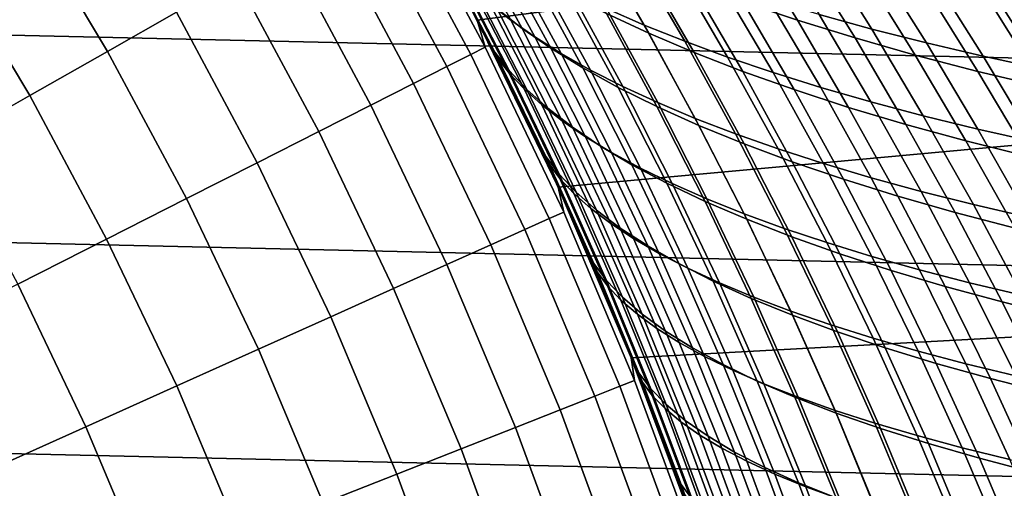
# Model space of a CAD drawing. Header units: metres. Extents: x -28 to 70, y -218 to 27.
# Tile 172 of 246: x 16.97 to 22.53, y 7.44 to 10.08. Entities that reach past the tile are written whole.
import ezdxf

# ---------------------------------------------------------------- set-up
doc = ezdxf.new("R2010")
doc.units = ezdxf.units.M
doc.layers.add('solid_10_261_002_XXX', color=7, linetype='CONTINUOUS')

msp = doc.modelspace()

# ---------------------------------------------------------------- linework, layer by layer
at = {"layer": 'solid_10_261_002_XXX'}
for points in [[(-24.698545, 12.092615, -5), (25.223248, 10.956131, -5), (25.695839, 9.796626, -5), (-25.223248, 10.956131, -5)], [(24.2493, 11.873136), (19.052479, 11.000106), (19.55442, 10.080904), (24.764498, 10.757257)], [(19.569532, 10.051539, 87.168274), (19.55442, 10.080904), (19.052479, 11.000106), (19.384394, 10.404099, 87.317284)], [(19.052559, 11, 143.052673), (19.112206, 10.836181, 144.561661), (19.599115, 9.928438, 144.561661), (19.55438, 10.080983, 143.052673)], [(19.46744, 10.247868, 140.749283), (19.166191, 10.800794, 140.502838), (19.052559, 11, 143.052673), (19.55438, 10.080983, 143.052673)], [(-25.223248, 10.956131, -5), (25.695839, 9.796626, -5), (26.115135, 8.616775, -5), (-25.695839, 9.796626, -5)], [(17.85862, 10.125426, 153.591949), (17.364389, 10.951371, 153.591949), (16.986097, 10.71279, 155.052612), (17.469561, 9.90484, 155.052612)], [(19.599115, 9.928438, 144.561661), (19.112206, 10.836181, 144.561661), (19.033789, 10.791719, 146.086594), (19.5187, 9.887702, 146.086594)], [(19.5187, 9.887702, 146.086594), (19.033789, 10.791719, 146.086594), (18.902807, 10.717457, 147.606766), (19.384382, 9.81966, 147.606766)], [(19.668385, 9.870928, 140.474365), (19.363249, 10.455638, 140.227936), (19.166191, 10.800794, 140.502838), (19.46744, 10.247868, 140.749283)], [(19.31988, 10.734054, 138.782516), (19.625961, 10.175735, 139.036789), (19.744671, 10.081137, 138.641983), (19.442245, 10.635047, 138.390732)], [(24.764498, 10.757257), (19.55442, 10.080904), (20.011904, 9.139086), (25.228384, 9.619168)], [(17.469561, 9.90484, 155.052612), (16.986097, 10.71279, 155.052612), (16.559093, 10.443487, 156.494385), (17.030403, 9.655846, 156.494385)], [(19.384382, 9.81966, 147.606766), (18.902807, 10.717457, 147.606766), (18.719471, 10.613509, 149.119751), (19.196377, 9.724421, 149.119751)], [(19.667019, 10.145611, 89.129768), (19.366903, 10.693494, 89.379372), (19.512911, 10.577236, 89.807877), (19.809151, 10.033943, 89.561562)], [(19.983524, 10.665021, 136.238831), (20.283672, 10.147098, 136.493149), (20.497271, 10.053499, 136.133179), (20.199114, 10.567039, 135.881088)], [(21.054018, 10.184661, 93.210609), (20.755888, 10.668991, 93.466431), (21.065327, 10.561503, 93.804245), (21.36216, 10.08077, 93.550461)], [(19.196377, 9.724421, 149.119751), (18.719471, 10.613509, 149.119751), (18.484068, 10.480041, 150.623184), (18.954975, 9.602132, 150.623184)], [(19.442245, 10.635047, 138.390732), (19.744671, 10.081137, 138.641983), (19.879015, 9.986563, 138.250061), (19.579874, 10.535941, 138.001617)], [(20.283546, 10.118126, 91.465828), (19.987539, 10.630541, 91.716484), (20.228456, 10.515239, 92.107567), (20.522295, 10.007246, 91.859428)], [(19.809151, 10.033943, 89.561562), (19.512911, 10.577236, 89.807877), (19.677517, 10.460996, 90.232178), (19.970308, 9.922437, 89.988937)], [(20.199114, 10.567039, 135.881088), (20.497271, 10.053499, 136.133179), (20.725332, 9.961864, 135.782043), (20.428904, 10.471076, 135.532043)], [(21.36216, 10.08077, 93.550461), (21.065327, 10.561503, 93.804245), (21.390352, 10.457937, 94.126122), (21.686119, 9.980621, 93.874199)], [(21.184233, 10.593991, 133.986023), (21.483919, 10.112824, 134.242569), (21.780067, 10.030976, 133.951843), (21.481327, 10.508744, 133.696884)], [(19.579874, 10.535941, 138.001617), (19.879015, 9.986563, 138.250061), (20.029036, 9.89242, 137.862061), (19.732828, 10.437178, 137.616257)], [(20.522295, 10.007246, 91.859428), (20.228456, 10.515239, 92.107567), (20.486773, 10.402253, 92.487839), (20.778749, 9.898628, 92.242012)], [(21.481327, 10.508744, 133.696884), (21.780067, 10.030976, 133.951843), (22.08836, 9.95257, 133.675507), (21.7904, 10.427128, 133.421997)], [(17.030403, 9.655846, 156.494385), (16.559093, 10.443487, 156.494385), (16.084045, 10.143885, 157.914993), (16.541834, 9.378839, 157.914993)], [(18.954975, 9.602132, 150.623184), (18.484068, 10.480041, 150.623184), (18.196966, 10.317261, 152.1147), (18.660559, 9.452989, 152.1147)], [(19.353916, 10.4761, 87.821915), (19.654966, 9.901121, 87.578278), (19.569532, 10.051539, 87.168274), (19.384394, 10.404099, 87.317284)], [(19.439487, 10.367238, 88.25853), (19.735369, 9.796574, 88.018646), (19.654966, 9.901121, 87.578278), (19.353916, 10.4761, 87.821915)], [(19.735786, 9.782755, 140.073929), (19.435291, 10.363392, 139.830826), (19.363249, 10.455638, 140.227936), (19.668385, 9.870928, 140.474365)], [(19.970308, 9.922437, 89.988937), (19.677517, 10.460996, 90.232178), (19.860828, 10.345371, 90.650864), (20.150576, 9.811642, 90.410477)], [(20.428904, 10.471076, 135.532043), (20.725332, 9.961864, 135.782043), (20.967537, 9.872439, 135.44075), (20.672585, 10.377402, 135.192657)], [(21.686119, 9.980621, 93.874199), (21.390352, 10.457937, 94.126122), (21.730444, 10.358541, 94.430908), (22.025349, 9.884436, 94.180664)], [(19.732828, 10.437178, 137.616257), (20.029036, 9.89242, 137.862061), (20.194769, 9.799111, 137.479065), (19.901159, 10.339199, 137.235687)], [(20.778749, 9.898628, 92.242012), (20.486773, 10.402253, 92.487839), (20.762091, 10.291941, 92.855965), (21.052496, 9.792601, 92.612267)], [(21.7904, 10.427128, 133.421997), (22.08836, 9.95257, 133.675507), (22.408283, 9.877685, 133.414322), (22.110956, 10.349238, 133.162094)], [(19.435291, 10.363392, 139.830826), (19.735786, 9.782755, 140.073929), (19.819139, 9.693624, 139.673416), (19.522848, 10.269956, 139.433426)], [(19.735369, 9.796574, 88.018646), (19.439487, 10.367238, 88.25853), (19.543825, 10.256891, 88.694954), (19.835051, 9.690828, 88.458572)], [(20.150576, 9.811642, 90.410477), (19.860828, 10.345371, 90.650864), (20.06292, 10.230944, 91.062531), (20.350002, 9.702088, 90.824791)], [(19.901159, 10.339199, 137.235687), (20.194769, 9.799111, 137.479065), (20.376192, 9.707013, 137.102112), (20.084862, 10.242414, 136.860992)], [(20.672585, 10.377402, 135.192657), (20.967537, 9.872439, 135.44075), (21.22356, 9.78547, 135.110306), (20.929852, 10.286289, 134.863953)], [(22.025349, 9.884436, 94.180664), (21.730444, 10.358541, 94.430908), (22.084946, 10.263427, 94.717613), (22.379164, 9.792306, 94.468872)], [(22.110956, 10.349238, 133.162094), (22.408283, 9.877685, 133.414322), (22.739325, 9.806398, 133.169022), (22.442507, 10.275168, 132.917923)], [(18.660559, 9.452989, 152.1147), (18.196966, 10.317261, 152.1147), (17.85862, 10.125426, 153.591949), (18.313593, 9.277224, 153.591949)], [(21.052496, 9.792601, 92.612267), (20.762091, 10.291941, 92.855965), (21.054018, 10.184661, 93.210609), (21.343122, 9.689487, 92.968872)], [(20.929852, 10.286289, 134.863953), (21.22356, 9.78547, 135.110306), (21.49308, 9.701202, 134.791687), (21.200399, 10.198007, 134.546936)], [(19.768551, 9.654243, 140.9888), (19.46744, 10.247868, 140.749283), (19.55438, 10.080983, 143.052673)], [(19.958092, 9.272816, 140.702866), (19.668385, 9.870928, 140.474365), (19.46744, 10.247868, 140.749283), (19.768551, 9.654243, 140.9888)], [(19.522848, 10.269956, 139.433426), (19.819139, 9.693624, 139.673416), (19.918463, 9.603903, 139.273865), (19.625961, 10.175735, 139.036789)], [(19.835051, 9.690828, 88.458572), (19.543825, 10.256891, 88.694954), (19.667019, 10.145611, 89.129768), (19.954077, 9.584383, 88.896645)], [(20.350002, 9.702088, 90.824791), (20.06292, 10.230944, 91.062531), (20.283546, 10.118126, 91.465828), (20.568323, 9.594154, 91.230537)], [(20.084862, 10.242414, 136.860992), (20.376192, 9.707013, 137.102112), (20.573025, 9.616374, 136.732193), (20.283672, 10.147098, 136.493149)], [(22.379164, 9.792306, 94.468872), (22.084946, 10.263427, 94.717613), (22.45319, 10.172703, 94.985245), (22.746876, 9.704319, 94.737846)], [(22.442507, 10.275168, 132.917923), (22.739325, 9.806398, 133.169022), (23.080969, 9.738791, 132.940353), (22.784555, 10.205011, 132.690231)], [(19.625961, 10.175735, 139.036789), (19.918463, 9.603903, 139.273865), (20.033779, 9.513961, 138.876358), (19.744671, 10.081137, 138.641983)], [(21.343122, 9.689487, 92.968872), (21.054018, 10.184661, 93.210609), (21.36216, 10.08077, 93.550461), (21.650211, 9.589616, 93.310493)], [(21.200399, 10.198007, 134.546936), (21.49308, 9.701202, 134.791687), (21.775778, 9.619884, 134.485901), (21.483919, 10.112824, 134.242569)], [(22.746876, 9.704319, 94.737846), (22.45319, 10.172703, 94.985245), (22.834518, 10.086476, 95.232826), (23.127792, 9.620564, 94.98661)], [(18.313593, 9.277224, 153.591949), (17.85862, 10.125426, 153.591949), (17.469561, 9.90484, 155.052612), (17.914623, 9.075114, 155.052612)], [(19.954077, 9.584383, 88.896645), (19.667019, 10.145611, 89.129768), (19.809151, 10.033943, 89.561562), (20.092503, 9.477738, 89.331474)], [(20.568323, 9.594154, 91.230537), (20.283546, 10.118126, 91.465828), (20.522295, 10.007246, 91.859428), (20.805103, 9.488134, 91.626389)], [(20.283672, 10.147098, 136.493149), (20.573025, 9.616374, 136.732193), (20.784929, 9.527419, 136.3703), (20.497271, 10.053499, 136.133179)], [(21.483919, 10.112824, 134.242569), (21.775778, 9.619884, 134.485901), (22.071287, 9.541727, 134.193878), (21.780067, 10.030976, 133.951843)], [(19.55438, 10.080983, 143.052673), (19.599115, 9.928438, 144.561661), (20.042942, 8.998871, 144.561661), (20.011904, 9.139131, 143.052673)], [(19.91778, 9.342487, 141.106018), (19.768551, 9.654243, 140.9888), (19.55438, 10.080983, 143.052673), (20.011904, 9.139131, 143.052673)], [(20.09107, 8.963755, 86.760292), (20.011904, 9.139086), (19.55442, 10.080904), (19.923122, 9.331086, 86.890068)], [(19.749195, 9.693776, 87.025963), (19.923122, 9.331086, 86.890068), (19.55442, 10.080904)], [(19.569532, 10.051539, 87.168274), (19.749195, 9.693776, 87.025963), (19.55442, 10.080904)], [(19.744671, 10.081137, 138.641983), (20.033779, 9.513961, 138.876358), (20.16511, 9.424165, 138.481934), (19.879015, 9.986563, 138.250061)], [(20.497271, 10.053499, 136.133179), (20.784929, 9.527419, 136.3703), (21.011564, 9.44037, 136.017426), (20.725332, 9.961864, 135.782043)], [(21.650211, 9.589616, 93.310493), (21.36216, 10.08077, 93.550461), (21.686119, 9.980621, 93.874199), (21.973345, 9.493306, 93.635834)], [(19.941544, 9.311821, 87.351677), (19.749195, 9.693776, 87.025963), (19.569532, 10.051539, 87.168274), (19.654966, 9.901121, 87.578278)], [(20.092503, 9.477738, 89.331474), (19.809151, 10.033943, 89.561562), (19.970308, 9.922437, 89.988937), (20.250393, 9.371393, 89.761658)], [(20.805103, 9.488134, 91.626389), (20.522295, 10.007246, 91.859428), (20.778749, 9.898628, 92.242012), (21.059904, 9.384323, 92.01104)], [(21.780067, 10.030976, 133.951843), (22.071287, 9.541727, 134.193878), (22.379107, 9.466821, 133.916412), (22.08836, 9.95257, 133.675507)], [(19.879015, 9.986563, 138.250061), (20.16511, 9.424165, 138.481934), (20.312473, 9.334882, 138.091629), (20.029036, 9.89242, 137.862061)], [(20.725332, 9.961864, 135.782043), (21.011564, 9.44037, 136.017426), (21.252592, 9.35545, 135.674561), (20.967537, 9.872439, 135.44075)], [(21.973345, 9.493306, 93.635834), (21.686119, 9.980621, 93.874199), (22.025349, 9.884436, 94.180664), (22.311951, 9.400753, 93.943748)], [(22.08836, 9.95257, 133.675507), (22.379107, 9.466821, 133.916412), (22.698694, 9.395228, 133.654221), (22.408283, 9.877685, 133.414322)], [(17.914623, 9.075114, 155.052612), (17.469561, 9.90484, 155.052612), (17.030403, 9.655846, 156.494385), (17.464275, 8.84698, 156.494385)], [(19.960705, 8.961948, 146.086594), (19.5187, 9.887702, 146.086594), (19.384382, 9.81966, 147.606766), (19.823347, 8.900277, 147.606766)], [(20.042942, 8.998871, 144.561661), (19.599115, 9.928438, 144.561661), (19.5187, 9.887702, 146.086594), (19.960705, 8.961948, 146.086594)], [(19.735369, 9.796574, 88.018646), (20.016943, 9.212027, 87.795525), (19.941544, 9.311821, 87.351677), (19.654966, 9.901121, 87.578278)], [(20.250393, 9.371393, 89.761658), (19.970308, 9.922437, 89.988937), (20.150576, 9.811642, 90.410477), (20.427807, 9.265846, 90.185799)], [(20.029036, 9.89242, 137.862061), (20.312473, 9.334882, 138.091629), (20.475893, 9.246482, 137.706512), (20.194769, 9.799111, 137.479065)], [(21.059904, 9.384323, 92.01104), (20.778749, 9.898628, 92.242012), (21.052496, 9.792601, 92.612267), (21.332289, 9.283015, 92.383186)], [(20.021097, 9.188978, 140.299377), (19.735786, 9.782755, 140.073929), (19.668385, 9.870928, 140.474365), (19.958092, 9.272816, 140.702866)], [(20.967537, 9.872439, 135.44075), (21.252592, 9.35545, 135.674561), (21.507677, 9.27288, 135.342682), (21.22356, 9.78547, 135.110306)], [(22.311951, 9.400753, 93.943748), (22.025349, 9.884436, 94.180664), (22.379164, 9.792306, 94.468872), (22.665316, 9.31203, 94.233246)], [(22.408283, 9.877685, 133.414322), (22.698694, 9.395228, 133.654221), (23.029518, 9.327014, 133.408051), (22.739325, 9.806398, 133.169022)], [(-25.695839, 9.796626, -5), (26.115135, 8.616775, -5), (26.48019, 7.4195, -5), (-26.115135, 8.616775, -5)], [(19.823347, 8.900277, 147.606766), (19.384382, 9.81966, 147.606766), (19.196377, 9.724421, 149.119751), (19.631083, 8.813954, 149.119751)], [(20.016943, 9.212027, 87.795525), (19.735369, 9.796574, 88.018646), (19.835051, 9.690828, 88.458572), (20.11215, 9.111304, 88.238678)], [(19.735786, 9.782755, 140.073929), (20.021097, 9.188978, 140.299377), (20.100494, 9.104403, 139.896042), (19.819139, 9.693624, 139.673416)], [(20.427807, 9.265846, 90.185799), (20.150576, 9.811642, 90.410477), (20.350002, 9.702088, 90.824791), (20.624769, 9.161582, 90.602501)], [(20.194769, 9.799111, 137.479065), (20.475893, 9.246482, 137.706512), (20.655323, 9.159303, 137.327621), (20.376192, 9.707013, 137.102112)], [(21.332289, 9.283015, 92.383186), (21.052496, 9.792601, 92.612267), (21.343122, 9.689487, 92.968872), (21.621824, 9.184505, 92.741501)], [(21.22356, 9.78547, 135.110306), (21.507677, 9.27288, 135.342682), (21.776474, 9.192884, 135.022781), (21.49308, 9.701202, 134.791687)], [(22.665316, 9.31203, 94.233246), (22.379164, 9.792306, 94.468872), (22.746876, 9.704319, 94.737846), (23.032719, 9.227202, 94.503372)], [(19.631083, 8.813954, 149.119751), (19.196377, 9.724421, 149.119751), (18.954975, 9.602132, 150.623184), (19.384214, 8.703115, 150.623184)], [(19.941544, 9.311821, 87.351677), (19.923122, 9.331086, 86.890068), (19.749195, 9.693776, 87.025963)], [(19.819139, 9.693624, 139.673416), (20.100494, 9.104403, 139.896042), (20.196287, 9.019424, 139.493896), (19.918463, 9.603903, 139.273865)], [(20.11215, 9.111304, 88.238678), (19.835051, 9.690828, 88.458572), (19.954077, 9.584383, 88.896645), (20.227198, 9.010105, 88.679749)], [(20.624769, 9.161582, 90.602501), (20.350002, 9.702088, 90.824791), (20.568323, 9.594154, 91.230537), (20.840988, 9.058941, 91.010429)], [(20.376192, 9.707013, 137.102112), (20.655323, 9.159303, 137.327621), (20.850468, 9.073571, 136.955933), (20.573025, 9.616374, 136.732193)], [(21.621824, 9.184505, 92.741501), (21.343122, 9.689487, 92.968872), (21.650211, 9.589616, 93.310493), (21.928072, 9.089087, 93.084679)], [(21.49308, 9.701202, 134.791687), (21.776474, 9.192884, 135.022781), (22.058649, 9.115685, 134.715851), (21.775778, 9.619884, 134.485901)], [(17.464275, 8.84698, 156.494385), (17.030403, 9.655846, 156.494385), (16.541834, 9.378839, 157.914993), (16.963261, 8.593178, 157.914993)], [(19.958092, 9.272816, 140.702866), (19.768551, 9.654243, 140.9888), (19.91778, 9.342487, 141.106018)], [(25.228384, 9.619168), (20.011904, 9.139086), (20.42403, 8.17672), (25.640142, 8.460643)], [(20.573025, 9.616374, 136.732193), (20.850468, 9.073571, 136.955933), (21.06097, 8.989486, 136.592453), (20.784929, 9.527419, 136.3703)], [(21.775778, 9.619884, 134.485901), (22.058649, 9.115685, 134.715851), (22.353821, 9.041473, 134.422836), (22.071287, 9.541727, 134.193878)], [(19.384214, 8.703115, 150.623184), (18.954975, 9.602132, 150.623184), (18.660559, 9.452989, 152.1147), (19.083132, 8.567936, 152.1147)], [(19.918463, 9.603903, 139.273865), (20.196287, 9.019424, 139.493896), (20.308474, 8.934371, 139.093979), (20.033779, 9.513961, 138.876358)], [(20.227198, 9.010105, 88.679749), (19.954077, 9.584383, 88.896645), (20.092503, 9.477738, 89.331474), (20.36212, 8.908881, 89.11734)], [(20.840988, 9.058941, 91.010429), (20.568323, 9.594154, 91.230537), (20.805103, 9.488134, 91.626389), (21.076006, 8.958186, 91.408287)], [(21.928072, 9.089087, 93.084679), (21.650211, 9.589616, 93.310493), (21.973345, 9.493306, 93.635834), (22.250589, 8.997052, 93.411423)], [(20.033779, 9.513961, 138.876358), (20.308474, 8.934371, 139.093979), (20.437059, 8.849577, 138.697357), (20.16511, 9.424165, 138.481934)], [(20.784929, 9.527419, 136.3703), (21.06097, 8.989486, 136.592453), (21.286474, 8.907247, 136.238144), (21.011564, 9.44037, 136.017426)], [(22.071287, 9.541727, 134.193878), (22.353821, 9.041473, 134.422836), (22.661459, 8.970321, 134.144501), (22.379107, 9.466821, 133.916412)], [(19.083132, 8.567936, 152.1147), (18.660559, 9.452989, 152.1147), (18.313593, 9.277224, 153.591949), (18.72831, 8.408628, 153.591949)], [(20.36212, 8.908881, 89.11734), (20.092503, 9.477738, 89.331474), (20.250393, 9.371393, 89.761658), (20.516953, 8.808083, 89.550064)], [(21.076006, 8.958186, 91.408287), (20.805103, 9.488134, 91.626389), (21.059904, 9.384323, 92.01104), (21.329365, 8.859582, 91.794762)], [(22.250589, 8.997052, 93.411423), (21.973345, 9.493306, 93.635834), (22.311951, 9.400753, 93.943748), (22.588781, 8.908568, 93.720581)], [(22.379107, 9.466821, 133.916412), (22.661459, 8.970321, 134.144501), (22.981003, 8.902276, 133.881577), (22.698694, 9.395228, 133.654221)], [(20.16511, 9.424165, 138.481934), (20.437059, 8.849577, 138.697357), (20.582043, 8.765372, 138.305038), (20.312473, 9.334882, 138.091629)], [(21.011564, 9.44037, 136.017426), (21.286474, 8.907247, 136.238144), (21.526623, 8.827053, 135.893997), (21.252592, 9.35545, 135.674561)], [(22.588781, 8.908568, 93.720581), (22.311951, 9.400753, 93.943748), (22.665316, 9.31203, 94.233246), (22.941898, 8.823688, 94.011192)], [(20.064787, 9.022435, 141.220047), (19.91778, 9.342487, 141.106018), (20.011904, 9.139131, 143.052673)], [(20.231255, 8.662194, 140.91362), (19.958092, 9.272816, 140.702866), (19.91778, 9.342487, 141.106018), (20.064787, 9.022435, 141.220047)], [(19.941544, 9.311821, 87.351677), (20.212664, 8.708578, 87.141876), (20.09107, 8.963755, 86.760292), (19.923122, 9.331086, 86.890068)], [(20.516953, 8.808083, 89.550064), (20.250393, 9.371393, 89.761658), (20.427807, 9.265846, 90.185799), (20.691729, 8.70816, 89.976532)], [(20.312473, 9.334882, 138.091629), (20.582043, 8.765372, 138.305038), (20.743427, 8.682091, 137.918106), (20.475893, 9.246482, 137.706512)], [(21.329365, 8.859582, 91.794762), (21.059904, 9.384323, 92.01104), (21.332289, 9.283015, 92.383186), (21.600603, 8.763393, 92.168556)], [(21.252592, 9.35545, 135.674561), (21.526623, 8.827053, 135.893997), (21.781061, 8.749104, 135.560974), (21.507677, 9.27288, 135.342682)], [(18.72831, 8.408628, 153.591949), (18.313593, 9.277224, 153.591949), (17.914623, 9.075114, 155.052612), (18.320303, 8.225441, 155.052612)], [(20.016943, 9.212027, 87.795525), (20.283268, 8.613957, 87.588921), (20.212664, 8.708578, 87.141876), (19.941544, 9.311821, 87.351677)], [(21.600603, 8.763393, 92.168556), (21.332289, 9.283015, 92.383186), (21.621824, 9.184505, 92.741501), (21.889261, 8.669884, 92.528366)], [(20.290112, 8.582952, 140.50737), (20.021097, 9.188978, 140.299377), (19.958092, 9.272816, 140.702866), (20.231255, 8.662194, 140.91362)], [(20.691729, 8.70816, 89.976532), (20.427807, 9.265846, 90.185799), (20.624769, 9.161582, 90.602501), (20.886446, 8.609553, 90.395363)], [(20.475893, 9.246482, 137.706512), (20.743427, 8.682091, 137.918106), (20.921146, 8.600035, 137.537567), (20.655323, 9.159303, 137.327621)], [(21.507677, 9.27288, 135.342682), (21.781061, 8.749104, 135.560974), (22.049431, 8.6736, 135.240097), (21.776474, 9.192884, 135.022781)], [(20.283268, 8.613957, 87.588921), (20.016943, 9.212027, 87.795525), (20.11215, 9.111304, 88.238678), (20.374214, 8.518658, 88.035027)], [(20.021097, 9.188978, 140.299377), (20.290112, 8.582952, 140.50737), (20.36581, 8.503177, 140.101501), (20.100494, 9.104403, 139.896042)], [(21.889261, 8.669884, 92.528366), (21.621824, 9.184505, 92.741501), (21.928072, 9.089087, 93.084679), (22.194881, 8.579317, 92.872887)], [(21.776474, 9.192884, 135.022781), (22.049431, 8.6736, 135.240097), (22.331375, 8.600739, 134.932312), (22.058649, 9.115685, 134.715851)], [(20.011904, 9.139131, 143.052673), (20.042942, 8.998871, 144.561661), (20.442709, 8.049522, 144.561661), (20.424095, 8.176574, 143.052673)], [(20.208712, 8.695285, 141.329849), (20.064787, 9.022435, 141.220047), (20.011904, 9.139131, 143.052673), (20.424095, 8.176574, 143.052673)], [(20.557806, 7.834324, 86.408707), (20.42403, 8.17672), (20.011904, 9.139086), (20.408543, 8.215316, 86.519676)], [(20.252911, 8.591834, 86.636803), (20.408543, 8.215316, 86.519676), (20.011904, 9.139086)], [(20.09107, 8.963755, 86.760292), (20.252911, 8.591834, 86.636803), (20.011904, 9.139086)], [(20.374214, 8.518658, 88.035027), (20.11215, 9.111304, 88.238678), (20.227198, 9.010105, 88.679749), (20.48551, 8.423084, 88.478806)], [(20.886446, 8.609553, 90.395363), (20.624769, 9.161582, 90.602501), (20.840988, 9.058941, 91.010429), (21.10079, 8.512564, 90.805222)], [(20.655323, 9.159303, 137.327621), (20.921146, 8.600035, 137.537567), (21.114887, 8.519408, 137.164413), (20.850468, 9.073571, 136.955933)], [(22.058649, 9.115685, 134.715851), (22.331375, 8.600739, 134.932312), (22.626497, 8.530691, 134.63855), (22.353821, 9.041473, 134.422836)], [(18.320303, 8.225441, 155.052612), (17.914623, 9.075114, 155.052612), (17.464275, 8.84698, 156.494385), (17.859758, 8.018666, 156.494385)], [(20.100494, 9.104403, 139.896042), (20.36581, 8.503177, 140.101501), (20.458332, 8.423166, 139.697021), (20.196287, 9.019424, 139.493896)], [(21.10079, 8.512564, 90.805222), (20.840988, 9.058941, 91.010429), (21.076006, 8.958186, 91.408287), (21.334276, 8.417428, 91.204826)], [(20.850468, 9.073571, 136.955933), (21.114887, 8.519408, 137.164413), (21.324276, 8.440387, 136.799622), (21.06097, 8.989486, 136.592453)], [(22.194881, 8.579317, 92.872887), (21.928072, 9.089087, 93.084679), (22.250589, 8.997052, 93.411423), (22.516994, 8.491953, 93.200821)], [(20.442709, 8.049522, 144.561661), (20.042942, 8.998871, 144.561661), (19.960705, 8.961948, 146.086594), (20.358833, 8.016495, 146.086594)], [(20.231255, 8.662194, 140.91362), (20.064787, 9.022435, 141.220047), (20.208712, 8.695285, 141.329849)], [(20.196287, 9.019424, 139.493896), (20.458332, 8.423166, 139.697021), (20.567657, 8.343219, 139.294983), (20.308474, 8.934371, 139.093979)], [(20.48551, 8.423084, 88.478806), (20.227198, 9.010105, 88.679749), (20.36212, 8.908881, 89.11734), (20.617161, 8.327642, 88.918884)], [(22.353821, 9.041473, 134.422836), (22.626497, 8.530691, 134.63855), (22.93424, 8.463512, 134.359604), (22.661459, 8.970321, 134.144501)], [(20.358833, 8.016495, 146.086594), (19.960705, 8.961948, 146.086594), (19.823347, 8.900277, 147.606766), (20.218735, 7.96133, 147.606766)], [(20.212664, 8.708578, 87.141876), (20.252911, 8.591834, 86.636803), (20.09107, 8.963755, 86.760292)], [(21.06097, 8.989486, 136.592453), (21.324276, 8.440387, 136.799622), (21.548935, 8.363149, 136.444153), (21.286474, 8.907247, 136.238144)], [(21.334276, 8.417428, 91.204826), (21.076006, 8.958186, 91.408287), (21.329365, 8.859582, 91.794762), (21.586422, 8.32438, 91.59288)], [(22.516994, 8.491953, 93.200821), (22.250589, 8.997052, 93.411423), (22.588781, 8.908568, 93.720581), (22.854977, 8.407935, 93.51104)], [(20.218735, 7.96133, 147.606766), (19.823347, 8.900277, 147.606766), (19.631083, 8.813954, 149.119751), (20.022636, 7.884114, 149.119751)], [(20.308474, 8.934371, 139.093979), (20.567657, 8.343219, 139.294983), (20.693768, 8.263629, 138.896439), (20.437059, 8.849577, 138.697357)], [(20.617161, 8.327642, 88.918884), (20.36212, 8.908881, 89.11734), (20.516953, 8.808083, 89.550064), (20.769171, 8.232737, 89.353882)], [(21.286474, 8.907247, 136.238144), (21.548935, 8.363149, 136.444153), (21.788492, 8.287869, 136.098999), (21.526623, 8.827053, 135.893997)], [(17.859758, 8.018666, 156.494385), (17.464275, 8.84698, 156.494385), (16.963261, 8.593178, 157.914993), (17.347399, 7.788627, 157.914993)], [(20.437059, 8.849577, 138.697357), (20.693768, 8.263629, 138.896439), (20.836645, 8.184696, 138.502396), (20.582043, 8.765372, 138.305038)], [(21.586422, 8.32438, 91.59288), (21.329365, 8.859582, 91.794762), (21.600603, 8.763393, 92.168556), (21.856741, 8.233654, 91.968086)], [(20.022636, 7.884114, 149.119751), (19.631083, 8.813954, 149.119751), (19.384214, 8.703115, 150.623184), (19.770844, 7.784968, 150.623184)], [(20.769171, 8.232737, 89.353882), (20.516953, 8.808083, 89.550064), (20.691729, 8.70816, 89.976532), (20.941551, 8.138773, 89.78241)], [(21.526623, 8.827053, 135.893997), (21.788492, 8.287869, 136.098999), (22.04257, 8.214726, 135.765121), (21.781061, 8.749104, 135.560974)], [(20.582043, 8.765372, 138.305038), (20.836645, 8.184696, 138.502396), (20.996271, 8.106715, 138.113892), (20.743427, 8.682091, 137.918106)], [(21.856741, 8.233654, 91.968086), (21.600603, 8.763393, 92.168556), (21.889261, 8.669884, 92.528366), (22.144753, 8.145486, 92.329155)], [(21.781061, 8.749104, 135.560974), (22.04257, 8.214726, 135.765121), (22.310797, 8.143898, 135.443497), (22.049431, 8.6736, 135.240097)], [(19.770844, 7.784968, 150.623184), (19.384214, 8.703115, 150.623184), (19.083132, 8.567936, 152.1147), (19.463757, 7.664049, 152.1147)], [(20.350067, 8.359111, 141.43634), (20.208712, 8.695285, 141.329849), (20.424095, 8.176574, 143.052673)], [(20.486948, 8.039871, 141.106888), (20.231255, 8.662194, 140.91362), (20.208712, 8.695285, 141.329849), (20.350067, 8.359111, 141.43634)], [(20.212664, 8.708578, 87.141876), (20.467474, 8.09206, 86.948654), (20.408543, 8.215316, 86.519676), (20.252911, 8.591834, 86.636803)], [(20.283268, 8.613957, 87.588921), (20.53352, 8.003012, 87.398605), (20.467474, 8.09206, 86.948654), (20.212664, 8.708578, 87.141876)], [(20.941551, 8.138773, 89.78241), (20.691729, 8.70816, 89.976532), (20.886446, 8.609553, 90.395363), (21.134268, 8.046143, 90.203102)], [(20.743427, 8.682091, 137.918106), (20.996271, 8.106715, 138.113892), (21.17256, 8.029959, 137.731979), (20.921146, 8.600035, 137.537567)], [(22.144753, 8.145486, 92.329155), (21.889261, 8.669884, 92.528366), (22.194881, 8.579317, 92.872887), (22.449968, 8.060109, 92.674797)], [(22.049431, 8.6736, 135.240097), (22.310797, 8.143898, 135.443497), (22.592794, 8.07556, 135.135101), (22.331375, 8.600739, 134.932312)], [(-26.115135, 8.616775, -5), (26.48019, 7.4195, -5), (26.79051, 6.206317, -5), (-26.48019, 7.4195, -5)], [(20.541916, 7.965468, 140.698166), (20.290112, 8.582952, 140.50737), (20.231255, 8.662194, 140.91362), (20.486948, 8.039871, 141.106888)], [(20.53352, 8.003012, 87.398605), (20.283268, 8.613957, 87.588921), (20.374214, 8.518658, 88.035027), (20.620449, 7.913509, 87.847382)], [(21.134268, 8.046143, 90.203102), (20.886446, 8.609553, 90.395363), (21.10079, 8.512564, 90.805222), (21.346983, 7.955116, 90.614632)], [(17.347399, 7.788627, 157.914993), (16.963261, 8.593178, 157.914993), (16.412369, 8.314109, 159.312195), (16.784031, 7.535686, 159.312195)], [(19.463757, 7.664049, 152.1147), (19.083132, 8.567936, 152.1147), (18.72831, 8.408628, 153.591949), (19.101856, 7.521547, 153.591949)], [(20.290112, 8.582952, 140.50737), (20.541916, 7.965468, 140.698166), (20.614178, 7.890719, 140.290009), (20.36581, 8.503177, 140.101501)], [(20.921146, 8.600035, 137.537567), (21.17256, 8.029959, 137.731979), (21.365177, 7.954605, 137.35762), (21.114887, 8.519408, 137.164413)], [(22.449968, 8.060109, 92.674797), (22.194881, 8.579317, 92.872887), (22.516994, 8.491953, 93.200821), (22.7719, 7.977753, 93.003716)], [(22.331375, 8.600739, 134.932312), (22.592794, 8.07556, 135.135101), (22.888145, 8.009859, 134.840851), (22.626497, 8.530691, 134.63855)], [(20.36581, 8.503177, 140.101501), (20.614178, 7.890719, 140.290009), (20.703693, 7.815887, 139.883469), (20.458332, 8.423166, 139.697021)], [(20.620449, 7.913509, 87.847382), (20.374214, 8.518658, 88.035027), (20.48551, 8.423084, 88.478806), (20.728237, 7.823913, 88.29361)], [(21.346983, 7.955116, 90.614632), (21.10079, 8.512564, 90.805222), (21.334276, 8.417428, 91.204826), (21.579184, 7.865901, 91.015732)], [(21.114887, 8.519408, 137.164413), (21.365177, 7.954605, 137.35762), (21.573732, 7.88081, 136.991776), (21.324276, 8.440387, 136.799622)], [(25.640142, 8.460643), (20.42403, 8.17672), (20.790064, 7.195333), (25.998573, 7.285145)], [(22.7719, 7.977753, 93.003716), (22.516994, 8.491953, 93.200821), (22.854977, 8.407935, 93.51104), (23.109894, 7.898539, 93.314796)], [(19.101856, 7.521547, 153.591949), (18.72831, 8.408628, 153.591949), (18.320303, 8.225441, 155.052612), (18.685713, 7.357687, 155.052612)], [(20.458332, 8.423166, 139.697021), (20.703693, 7.815887, 139.883469), (20.810423, 7.741236, 139.479568), (20.567657, 8.343219, 139.294983)], [(20.728237, 7.823913, 88.29361), (20.48551, 8.423084, 88.478806), (20.617161, 8.327642, 88.918884), (20.856863, 7.734584, 88.735901)], [(21.324276, 8.440387, 136.799622), (21.573732, 7.88081, 136.991776), (21.797827, 7.80873, 136.635422), (21.548935, 8.363149, 136.444153)], [(21.579184, 7.865901, 91.015732), (21.334276, 8.417428, 91.204826), (21.586422, 8.32438, 91.59288), (21.830362, 7.778703, 91.405106)], [(20.488356, 8.014191, 141.539642), (20.350067, 8.359111, 141.43634), (20.424095, 8.176574, 143.052673)], [(20.486948, 8.039871, 141.106888), (20.350067, 8.359111, 141.43634), (20.488356, 8.014191, 141.539642)], [(20.567657, 8.343219, 139.294983), (20.810423, 7.741236, 139.479568), (20.934328, 7.667028, 139.079346), (20.693768, 8.263629, 138.896439)], [(21.548935, 8.363149, 136.444153), (21.797827, 7.80873, 136.635422), (22.037069, 7.738518, 136.289505), (21.788492, 8.287869, 136.098999)], [(20.856863, 7.734584, 88.735901), (20.617161, 8.327642, 88.918884), (20.769171, 8.232737, 89.353882), (21.006302, 7.645884, 89.172905)], [(21.830362, 7.778703, 91.405106), (21.586422, 8.32438, 91.59288), (21.856741, 8.233654, 91.968086), (22.10001, 7.693729, 91.781487)], [(21.788492, 8.287869, 136.098999), (22.037069, 7.738518, 136.289505), (22.291067, 7.670331, 135.955002), (22.04257, 8.214726, 135.765121)], [(18.685713, 7.357687, 155.052612), (18.320303, 8.225441, 155.052612), (17.859758, 8.018666, 156.494385), (18.215981, 7.172725, 156.494385)], [(20.693768, 8.263629, 138.896439), (20.934328, 7.667028, 139.079346), (21.075369, 7.593529, 138.683823), (20.836645, 8.184696, 138.502396)], [(21.006302, 7.645884, 89.172905), (20.769171, 8.232737, 89.353882), (20.941551, 8.138773, 89.78241), (21.176535, 7.558174, 89.603226)], [(22.10001, 7.693729, 91.781487), (21.856741, 8.233654, 91.968086), (22.144753, 8.145486, 92.329155), (22.387615, 7.611186, 92.143578)], [(20.705246, 7.463214, 86.771805), (20.557806, 7.834324, 86.408707), (20.408543, 8.215316, 86.519676), (20.467474, 8.09206, 86.948654)], [(20.836641, 7.059348, 86.204529), (20.790064, 7.195333), (20.42403, 8.17672), (20.700546, 7.448987, 86.303688)], [(20.557806, 7.834324, 86.408707), (20.700546, 7.448987, 86.303688), (20.42403, 8.17672)], [(20.424095, 8.176574, 143.052673), (20.442709, 8.049522, 144.561661), (20.797541, 7.082479, 144.561661), (20.790018, 7.195495, 143.052673)], [(20.622469, 7.662491, 141.638977), (20.488356, 8.014191, 141.539642), (20.424095, 8.176574, 143.052673), (20.790018, 7.195495, 143.052673)], [(20.836645, 8.184696, 138.502396), (21.075369, 7.593529, 138.683823), (21.233503, 7.521001, 138.294022), (20.996271, 8.106715, 138.113892)], [(22.04257, 8.214726, 135.765121), (22.291067, 7.670331, 135.955002), (22.559423, 7.604326, 135.632889), (22.310797, 8.143898, 135.443497)], [(21.176535, 7.558174, 89.603226), (20.941551, 8.138773, 89.78241), (21.134268, 8.046143, 90.203102), (21.367502, 7.471802, 90.02552)], [(22.387615, 7.611186, 92.143578), (22.144753, 8.145486, 92.329155), (22.449968, 8.060109, 92.674797), (22.692667, 7.53128, 92.490105)], [(22.310797, 8.143898, 135.443497), (22.559423, 7.604326, 135.632889), (22.841747, 7.540657, 135.324097), (22.592794, 8.07556, 135.135101)], [(20.53352, 8.003012, 87.398605), (20.766996, 7.380116, 87.224403), (20.705246, 7.463214, 86.771805), (20.467474, 8.09206, 86.948654)], [(20.996271, 8.106715, 138.113892), (21.233503, 7.521001, 138.294022), (21.408628, 7.449685, 137.91098), (21.17256, 8.029959, 137.731979)], [(22.692667, 7.53128, 92.490105), (22.449968, 8.060109, 92.674797), (22.7719, 7.977753, 93.003716), (23.01465, 7.454213, 92.819794)], [(18.215981, 7.172725, 156.494385), (17.859758, 8.018666, 156.494385), (17.347399, 7.788627, 157.914993), (17.693401, 6.966954, 157.914993)], [(20.712208, 7.053419, 146.086594), (20.358833, 8.016495, 146.086594), (20.218735, 7.96133, 147.606766), (20.569679, 7.004881, 147.606766)], [(20.797541, 7.082479, 144.561661), (20.442709, 8.049522, 144.561661), (20.358833, 8.016495, 146.086594), (20.712208, 7.053419, 146.086594)], [(20.724623, 7.406481, 141.283096), (20.486948, 8.039871, 141.106888), (20.488356, 8.014191, 141.539642), (20.622469, 7.662491, 141.638977)], [(20.775972, 7.337136, 140.872131), (20.541916, 7.965468, 140.698166), (20.486948, 8.039871, 141.106888), (20.724623, 7.406481, 141.283096)], [(20.766996, 7.380116, 87.224403), (20.53352, 8.003012, 87.398605), (20.620449, 7.913509, 87.847382), (20.850166, 7.296761, 87.675575)], [(21.367502, 7.471802, 90.02552), (21.134268, 8.046143, 90.203102), (21.346983, 7.955116, 90.614632), (21.578835, 7.387008, 90.438469)], [(21.17256, 8.029959, 137.731979), (21.408628, 7.449685, 137.91098), (21.600391, 7.379737, 137.53566), (21.365177, 7.954605, 137.35762)], [(20.569679, 7.004881, 147.606766), (20.218735, 7.96133, 147.606766), (20.022636, 7.884114, 149.119751), (20.370174, 6.936942, 149.119751)], [(20.541916, 7.965468, 140.698166), (20.775972, 7.337136, 140.872131), (20.845066, 7.267609, 140.46196), (20.614178, 7.890719, 140.290009)], [(21.578835, 7.387008, 90.438469), (21.346983, 7.955116, 90.614632), (21.579184, 7.865901, 91.015732), (21.809998, 7.303972, 90.840813)], [(21.365177, 7.954605, 137.35762), (21.600391, 7.379737, 137.53566), (21.808376, 7.311293, 137.169006), (21.573732, 7.88081, 136.991776)], [(20.614178, 7.890719, 140.290009), (20.845066, 7.267609, 140.46196), (20.931841, 7.19813, 140.053604), (20.703693, 7.815887, 139.883469)], [(20.850166, 7.296761, 87.675575), (20.620449, 7.913509, 87.847382), (20.728237, 7.823913, 88.29361), (20.954702, 7.213468, 88.123978)], [(20.370174, 6.936942, 149.119751), (20.022636, 7.884114, 149.119751), (19.770844, 7.784968, 150.623184), (20.114014, 6.849708, 150.623184)], [(20.705246, 7.463214, 86.771805), (20.700546, 7.448987, 86.303688), (20.557806, 7.834324, 86.408707)], [(21.573732, 7.88081, 136.991776), (21.808376, 7.311293, 137.169006), (22.032173, 7.244488, 136.811981), (21.797827, 7.80873, 136.635422)], [(21.809998, 7.303972, 90.840813), (21.579184, 7.865901, 91.015732), (21.830362, 7.778703, 91.405106), (22.060453, 7.222874, 91.231277)], [(17.693401, 6.966954, 157.914993), (17.347399, 7.788627, 157.914993), (16.784031, 7.535686, 159.312195), (17.118797, 6.740698, 159.312195)], [(20.114014, 6.849708, 150.623184), (19.770844, 7.784968, 150.623184), (19.463757, 7.664049, 152.1147), (19.801596, 6.743315, 152.1147)], [(20.703693, 7.815887, 139.883469), (20.931841, 7.19813, 140.053604), (21.036238, 7.128931, 139.648071), (20.810423, 7.741236, 139.479568)], [(20.954702, 7.213468, 88.123978), (20.728237, 7.823913, 88.29361), (20.856863, 7.734584, 88.735901), (21.080555, 7.130557, 88.568237)], [(21.797827, 7.80873, 136.635422), (22.032173, 7.244488, 136.811981), (22.271364, 7.179457, 136.46553), (22.037069, 7.738518, 136.289505)], [(22.060453, 7.222874, 91.231277), (21.830362, 7.778703, 91.405106), (22.10001, 7.693729, 91.781487), (22.329666, 7.143894, 91.608589)], [(20.810423, 7.741236, 139.479568), (21.036238, 7.128931, 139.648071), (21.158194, 7.060245, 139.246414), (20.934328, 7.667028, 139.079346)], [(21.080555, 7.130557, 88.568237), (20.856863, 7.734584, 88.735901), (21.006302, 7.645884, 89.172905), (21.227671, 7.048346, 89.006989)], [(22.037069, 7.738518, 136.289505), (22.271364, 7.179457, 136.46553), (22.525539, 7.116336, 136.130615), (22.291067, 7.670331, 135.955002)], [(20.934328, 7.667028, 139.079346), (21.158194, 7.060245, 139.246414), (21.297651, 6.992302, 138.84964), (21.075369, 7.593529, 138.683823)], [(22.329666, 7.143894, 91.608589), (22.10001, 7.693729, 91.781487), (22.387615, 7.611186, 92.143578), (22.6171, 7.067213, 91.971481)], [(22.291067, 7.670331, 135.955002), (22.525539, 7.116336, 136.130615), (22.794285, 7.05526, 135.808197), (22.559423, 7.604326, 135.632889)], [(19.801596, 6.743315, 152.1147), (19.463757, 7.664049, 152.1147), (19.101856, 7.521547, 153.591949), (19.433413, 6.617933, 153.591949)], [(20.751431, 7.306034, 141.733536), (20.622469, 7.662491, 141.638977), (20.790018, 7.195495, 143.052673)], [(20.724623, 7.406481, 141.283096), (20.622469, 7.662491, 141.638977), (20.751431, 7.306034, 141.733536)], [(21.227671, 7.048346, 89.006989), (21.006302, 7.645884, 89.172905), (21.176535, 7.558174, 89.603226), (21.395998, 6.967155, 89.438866)], [(22.6171, 7.067213, 91.971481), (22.387615, 7.611186, 92.143578), (22.692667, 7.53128, 92.490105), (22.922218, 6.993011, 92.318687)], [(21.075369, 7.593529, 138.683823), (21.297651, 6.992302, 138.84964), (21.454548, 6.925336, 138.458771), (21.233503, 7.521001, 138.294022)], [(21.395998, 6.967155, 89.438866), (21.176535, 7.558174, 89.603226), (21.367502, 7.471802, 90.02552), (21.585453, 6.887292, 89.862518)], [(17.118797, 6.740698, 159.312195), (16.784031, 7.535686, 159.312195), (16.170542, 7.260242, 160.683807), (16.493073, 6.494312, 160.683807)], [(19.433413, 6.617933, 153.591949), (19.101856, 7.521547, 153.591949), (18.685713, 7.357687, 155.052612), (19.010046, 6.473758, 155.052612)], [(21.233503, 7.521001, 138.294022), (21.454548, 6.925336, 138.458771), (21.628756, 6.859557, 138.074814), (21.408628, 7.449685, 137.91098)], [(20.705246, 7.463214, 86.771805), (20.925257, 6.823002, 86.611145), (20.836641, 7.059348, 86.204529), (20.700546, 7.448987, 86.303688)], [(20.766996, 7.380116, 87.224403), (20.982998, 6.746211, 87.066101), (20.925257, 6.823002, 86.611145), (20.705246, 7.463214, 86.771805)], [(21.585453, 6.887292, 89.862518), (21.367502, 7.471802, 90.02552), (21.578835, 7.387008, 90.438469), (21.795635, 6.808966, 90.276657)], [(21.408628, 7.449685, 137.91098), (21.628756, 6.859557, 138.074814), (21.819904, 6.795101, 137.69873), (21.600391, 7.379737, 137.53566)]]:
    msp.add_3dface(points, dxfattribs=at)

doc.saveas('drawing.dxf')
